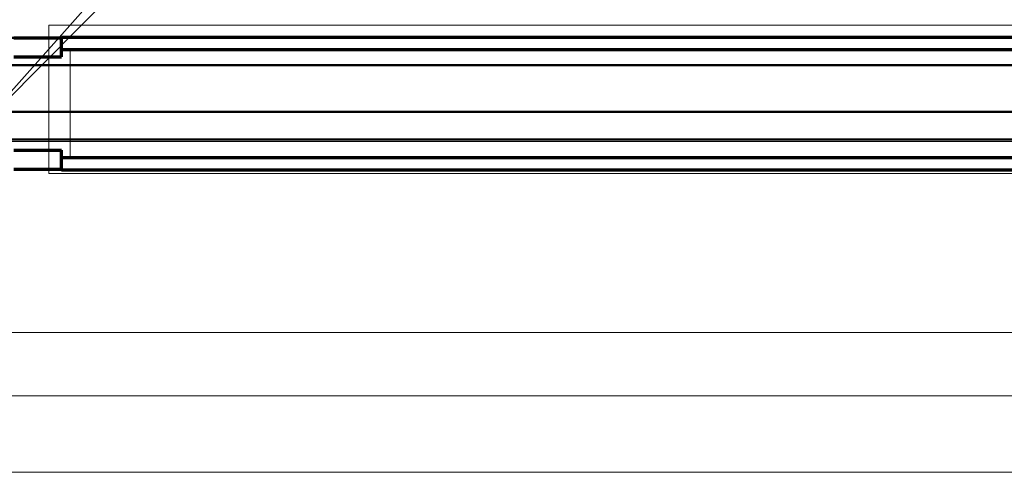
# Model space of a CAD drawing. Header units: millimetres. Extents: x 0 to 1340, y 0 to 800.
# Tile 76 of 100: x 304 to 459, y 448 to 519. Entities that reach past the tile are written whole.
import ezdxf

# ---------------------------------------------------------------- set-up
doc = ezdxf.new("R2010")
doc.units = ezdxf.units.MM
for name, color, linetype, lineweight, true_color in [('CONTEXT', 7, 'Continuous', 18, 0xa5a5a5), ('COOLANT', 7, 'Continuous', 50, 0x1e8c46), ('DIM', 7, 'Continuous', 18, 0x1e5aa0), ('LP_GAS', 7, 'Continuous', 70, 0x2350be), ('THIN', 7, 'Continuous', 13, 0x6e6e6e)]:
    doc.layers.add(name, color=color, linetype=linetype, lineweight=lineweight, true_color=true_color)

msp = doc.modelspace()

# ---------------------------------------------------------------- linework, layer by layer
at = {"layer": 'CONTEXT'}
msp.add_lwpolyline([(60, 503.33), (60, 563.33), (71.67, 586.67), (280, 636.67), (430, 716.67), (538.33, 720.83), (671.67, 711.67), (805, 661.67), (901.67, 646.67), (901.67, 520), (805, 500), (121.67, 500)], close=True, dxfattribs=at)
for points in [[(308.33, 495), (308.33, 518.33)], [(308.33, 518.33), (648.33, 518.33)], [(311.67, 497.5), (311.67, 514.5)], [(311.67, 514.5), (645, 514.5)], [(311.67, 497.5), (645, 497.5)], [(308.33, 495), (648.33, 495)]]:
    msp.add_lwpolyline(points, dxfattribs=at)
at = {"layer": 'COOLANT'}
for points in [[(648.83, 516.33), (302, 516.33)], [(648.83, 512), (302, 512)], [(302, 504.67), (648.83, 504.67)], [(302, 500.33), (648.83, 500.33)]]:
    msp.add_lwpolyline(points, dxfattribs=at)
at = {"layer": 'DIM'}
for points in [[(221.67, 460), (716.67, 460)], [(60, 448), (901.67, 448)]]:
    msp.add_lwpolyline(points, dxfattribs=at)
at = {"layer": 'LP_GAS'}
for points in [[(302.83, 516.33), (310.33, 516.33)], [(310.33, 514.5), (310.33, 516.42)], [(310.33, 516.42), (646.33, 516.42)], [(310.33, 514.5), (646.33, 514.5)], [(310.33, 513.33), (310.33, 514.5)], [(302.83, 513.33), (310.33, 513.33)], [(302.83, 498.67), (310.33, 498.67)], [(310.33, 497.5), (310.33, 498.67)], [(310.33, 495.58), (310.33, 497.5)], [(310.33, 497.5), (646.33, 497.5)], [(302.83, 495.67), (310.33, 495.67)], [(310.33, 495.58), (646.33, 495.58)]]:
    msp.add_lwpolyline(points, dxfattribs=at)
at = {"layer": 'THIN'}
for points in [[(504.63, 735.33), (300.72, 506)], [(528.7, 735.33), (301.25, 506)], [(40, 470), (1315, 470)]]:
    msp.add_lwpolyline(points, dxfattribs=at)

doc.saveas('drawing.dxf')
